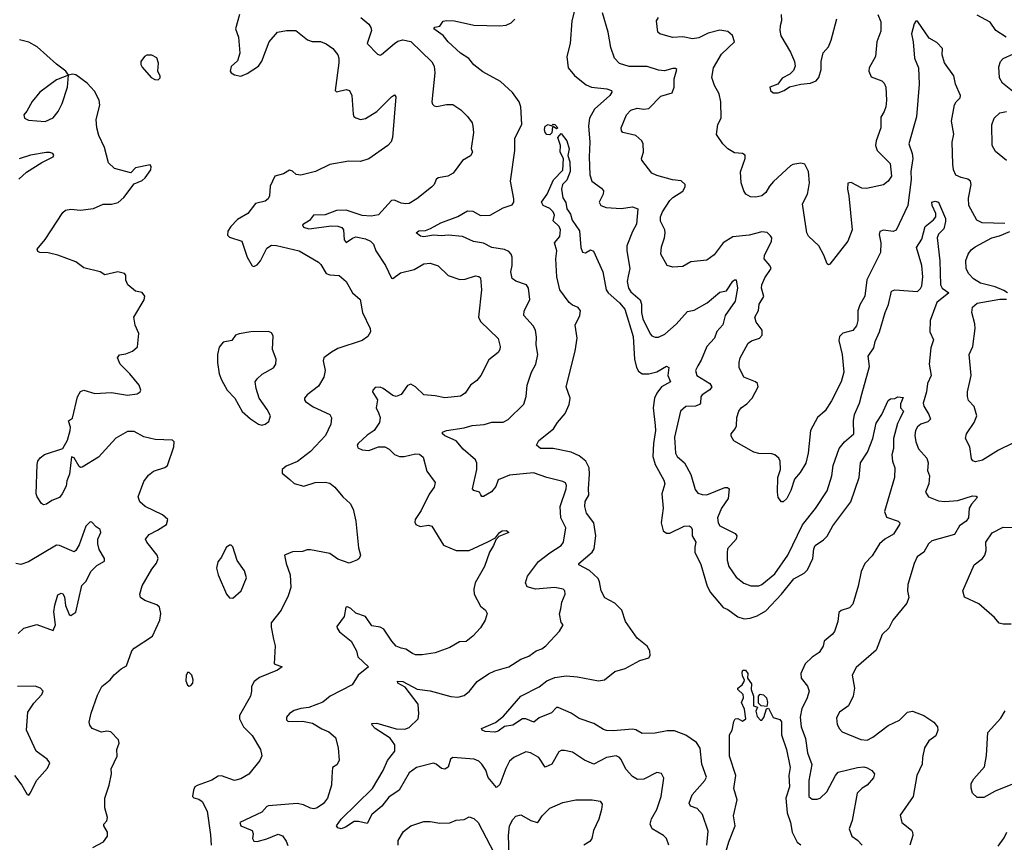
# Model space of a CAD drawing. Extents: x 2056909 to 2160450, y 827444 to 1016825.
# Tile 109 of 256: x 2108839 to 2114922, y 867242 to 872322. Entities that reach past the tile are written whole.
import ezdxf

# ---------------------------------------------------------------- set-up
doc = ezdxf.new("R2010")
doc.units = 0

msp = doc.modelspace()

# ---------------------------------------------------------------- linework, layer by layer
at = {"layer": '0CON10XD'}
for points in [[(2112294.3, 872485), (2112250.3, 872315), (2112238.8, 872175), (2112218.2, 872095), (2112228.1, 872025), (2112267.4, 871977.4), (2112289.8, 871959.8), (2112339.6, 871919.6), (2112371.2, 871905), (2112466.1, 871896.1), (2112496.2, 871885), (2112498, 871875), (2112485.7, 871855), (2112391.1, 871768.9), (2112358.9, 871715), (2112354.1, 871665.9), (2112362.2, 871565), (2112356.8, 871475), (2112360.9, 871365), (2112374.3, 871324.3), (2112432.4, 871282.4), (2112445.6, 871265), (2112443.3, 871245), (2112420, 871195), (2112428.8, 871175), (2112463.2, 871163.2), (2112555, 871156.4), (2112625, 871166.1), (2112658.6, 871155), (2112650.4, 871059.6), (2112625.3, 871014.7), (2112590.4, 870925), (2112589.6, 870895), (2112608.8, 870785), (2112597.8, 870737.8), (2112591.5, 870705), (2112599.2, 870665), (2112615, 870640.9), (2112671.3, 870591.3), (2112680.4, 870565), (2112679.6, 870515), (2112688.2, 870475), (2112735, 870382), (2112745, 870370), (2112765, 870360.8), (2112785, 870362.5), (2112825, 870380), (2112895, 870442.2), (2112965, 870519.2), (2113005, 870528.6), (2113087, 870573), (2113165, 870640.6), (2113205, 870647.8), (2113245, 870708.2), (2113255, 870716.7), (2113266.2, 870716.2), (2113273.3, 870665), (2113260, 870585), (2113197.8, 870495), (2113183.1, 870436.9), (2113145, 870396.9), (2113130.9, 870355), (2113083.6, 870305), (2113049.8, 870220.2), (2113028.6, 870185), (2113014.4, 870155), (2113022.9, 870125), (2113103.3, 870075), (2113114.5, 870055), (2113103.1, 870036.9), (2113054.4, 870005), (2113047.2, 869992.8), (2113045.5, 869955), (2113039.2, 869945), (2113015, 869936.2), (2112955, 869933.3), (2112921.4, 869905), (2112883.6, 869745), (2112890, 869645), (2112900.8, 869625), (2112945.6, 869585), (2112985, 869513.8), (2113011.4, 869421.4), (2113029.3, 869399.3), (2113055, 869389.1), (2113085, 869387.1), (2113195, 869432.5), (2113212.5, 869432.5), (2113221.2, 869425), (2113216.2, 869365), (2113174.2, 869305.8), (2113150.5, 869245), (2113153.3, 869215), (2113165, 869197.5), (2113259.1, 869149.1), (2113270, 869135), (2113265.8, 869115), (2113212.5, 869055), (2113210.5, 869030.5), (2113210, 868985), (2113220, 868945), (2113265, 868879.2), (2113312.8, 868842.8), (2113356.8, 868826.8), (2113405, 868826.9), (2113425, 868834.4), (2113505, 868900.6), (2113585.4, 869015), (2113675, 869201.9), (2113756, 869304), (2113827.7, 869412.3), (2113856.5, 869505), (2113865, 869570), (2113902.1, 869675), (2113934.7, 869715.3), (2113992.5, 869765), (2113990, 869845), (2113996.2, 869885), (2114027.8, 869955), (2114041.2, 870008.8), (2114089.1, 870180.9), (2114080.6, 870245), (2114115.5, 870295), (2114124.6, 870335), (2114150.8, 870395), (2114186.7, 870515), (2114207.3, 870562.7), (2114224.4, 870645), (2114245, 870654.3), (2114385, 870644.3), (2114405, 870662), (2114412.2, 870677.8), (2114419.2, 870735), (2114412, 870805), (2114380, 870915), (2114412.6, 870967.4), (2114432.7, 871045), (2114485, 871085.8), (2114499.2, 871105), (2114499.2, 871125), (2114475.8, 871175), (2114474, 871195), (2114495, 871202.5), (2114515.6, 871195), (2114558.2, 871095), (2114559.6, 871075), (2114549.4, 871030.6), (2114515, 870998), (2114506.7, 870975), (2114524.1, 870834.1), (2114528.6, 870685), (2114537.5, 870665), (2114579.2, 870635), (2114505.2, 870574.8), (2114463.3, 870465), (2114461.4, 870395), (2114485.4, 870345), (2114468.2, 870295), (2114457.3, 870195), (2114470, 870125), (2114447.3, 870075), (2114441.1, 870025), (2114421.5, 869955), (2114424.4, 869935), (2114455.5, 869885), (2114465.6, 869855), (2114450.7, 869839.3), (2114406.5, 869823.5), (2114385, 869808.6), (2114373.7, 869786.3), (2114370, 869755), (2114375.4, 869715), (2114391.6, 869671.6), (2114443.8, 869615), (2114451.2, 869585), (2114448.3, 869538.3), (2114459.2, 869505), (2114456, 869455), (2114436.2, 869405), (2114453.8, 869375), (2114515, 869350), (2114555, 869346.2), (2114635, 869353.3), (2114725, 869382.1), (2114749.3, 869379.3), (2114754, 869375), (2114751.4, 869365), (2114718.8, 869331.2), (2114705.6, 869305), (2114701.9, 869245), (2114687.5, 869225), (2114645, 869197.1), (2114615, 869143.1), (2114475, 869103.3), (2114452.9, 869085), (2114425.8, 869035), (2114384.3, 869005), (2114364.4, 868965), (2114327.1, 868835), (2114324.3, 868795.7), (2114331.9, 868755), (2114320.5, 868719.5), (2114232.5, 868615), (2114207.8, 868565), (2114167.8, 868525), (2114130.3, 868429.7), (2114007.6, 868322.4), (2113983.1, 868275), (2113995.7, 868195), (2113987.5, 868145), (2113958.8, 868085), (2113904.3, 868045.7), (2113885, 868010), (2113889.7, 867969.7), (2113903.2, 867943.2), (2113921.2, 867925), (2114035, 867876.9), (2114075, 867873.1), (2114109.1, 867890.9), (2114205, 867964.2), (2114275, 867997.5), (2114323.8, 868046.2), (2114355, 868052.8), (2114425.7, 868025.7), (2114486.8, 867985), (2114510, 867955), (2114510.5, 867935), (2114500, 867900), (2114455, 867868.6), (2114429.6, 867825), (2114416.6, 867766.6), (2114414.4, 867725), (2114382.5, 867655), (2114360, 867525), (2114279.2, 867409.2), (2114288.8, 867365), (2114347.9, 867317.9), (2114355.5, 867305.5), (2114356.9, 867285), (2114339.1, 867225)], [(2110197.5, 872355), (2110172.2, 872265), (2110190.4, 872215), (2110199.6, 872115), (2110185, 872068), (2110145, 872033.3), (2110138.8, 872005), (2110145, 871993.3), (2110165, 871981.2), (2110205, 871972.9), (2110245, 871990), (2110314.6, 872035.4), (2110334, 872066), (2110379.2, 872185), (2110432.5, 872245), (2110486.1, 872256.1), (2110545, 872256), (2110617.5, 872197.5), (2110645, 872186.9), (2110696.6, 872186.6), (2110733, 872173), (2110773.8, 872145), (2110804, 872105), (2110811.4, 872085), (2110811.1, 872055), (2110788.8, 871885), (2110795, 871876.7), (2110855, 871891.2), (2110876.7, 871885), (2110890, 871855), (2110899.7, 871739.7), (2110904, 871725), (2110915, 871716.7), (2110945, 871706.2), (2110975, 871712), (2111044.3, 871755.7), (2111135, 871846.7), (2111155, 871857.5), (2111162.5, 871845), (2111141.4, 871595), (2111132.9, 871567.1), (2111113.3, 871545), (2110995, 871462.5), (2110945, 871447.5), (2110872.1, 871447.9), (2110755, 871428.1), (2110665.6, 871384.4), (2110575, 871362), (2110546.1, 871366.1), (2110525, 871387.5), (2110505, 871392.5), (2110469.5, 871370.5), (2110415, 871356.2), (2110385.7, 871295), (2110382, 871235), (2110373.8, 871215), (2110355, 871202.5), (2110295, 871187.5), (2110247.5, 871125), (2110185, 871087.5), (2110142.5, 871045), (2110125, 871016.7), (2110122.1, 870992.1), (2110135, 870980), (2110212, 870955), (2110244.4, 870855), (2110275, 870802.5), (2110285, 870797.5), (2110305, 870808.8), (2110327.2, 870832.8), (2110365, 870911.4), (2110395, 870929.4), (2110425, 870928.5), (2110566, 870895), (2110683.8, 870825), (2110699.5, 870809.5), (2110731.2, 870755), (2110755, 870746.5), (2110813.2, 870743.2), (2110855, 870706), (2110895.7, 870635), (2110942, 870595), (2110956, 870515), (2111004, 870415), (2111006.2, 870395), (2110990, 870365), (2110955, 870342), (2110805, 870290.8), (2110765, 870270), (2110716.8, 870233.2), (2110712.9, 870215), (2110726.9, 870155), (2110718.1, 870115), (2110685, 870058.6), (2110614.2, 870005), (2110598, 869985), (2110598, 869975), (2110605, 869964), (2110651.7, 869931.7), (2110754.2, 869884.2), (2110764.1, 869864.1), (2110760, 869825), (2110727.5, 869755), (2110635.6, 869655), (2110555, 869594.6), (2110484, 869565), (2110460.8, 869545), (2110461.2, 869521.2), (2110507, 869483), (2110535, 869457.8), (2110595, 869441.1), (2110665, 869464.2), (2110725, 869467.1), (2110755, 869459.2), (2110785.4, 869435.4), (2110835, 869376.7), (2110880, 869335), (2110898.8, 869298.8), (2110915.5, 869225.5), (2110931.2, 869061.2), (2110944, 869015), (2110936, 868995), (2110925, 868986.2), (2110875, 868966.2), (2110805, 868990), (2110755, 869025.8), (2110635, 869048.6), (2110615, 869048.8), (2110585, 869037.5), (2110525, 869035.8), (2110473.8, 869016.2), (2110484.6, 868964.6), (2110509.4, 868895), (2110514.4, 868815), (2110497.5, 868765), (2110453.4, 868676.6), (2110392.5, 868597.5), (2110391.7, 868571.7), (2110407, 868497), (2110417.5, 868455), (2110410, 868345), (2110460, 868325), (2110432.5, 868305), (2110320.6, 868259.4), (2110288.1, 868235), (2110270, 868205), (2110271.4, 868175), (2110264.3, 868145.7), (2110196, 868025), (2110196, 868005), (2110222, 867955), (2110275, 867902), (2110325.8, 867815), (2110333.9, 867776.1), (2110322.7, 867747.3), (2110255, 867664), (2110205, 867634), (2110165, 867624), (2110085, 867652), (2110065, 867650), (2110025, 867626), (2109935, 867594), (2109921.2, 867585), (2109912, 867565), (2109906, 867525), (2109915, 867516), (2109945, 867508.9), (2109965.3, 867495.3), (2109996.5, 867435), (2110018.3, 867288.3), (2110021.2, 867225)], [(2112840, 870805), (2112800, 870875), (2112805, 870920), (2112823.3, 870975), (2112826.7, 871005), (2112824, 871025), (2112798.9, 871078.9), (2112798.1, 871105), (2112810.6, 871135), (2112856.1, 871205), (2112875, 871223.8), (2112936.6, 871263.4), (2112950.5, 871289.5), (2112951.2, 871305), (2112925, 871327.5), (2112873.1, 871333.1), (2112775, 871360.6), (2112744, 871375), (2112683.3, 871455), (2112681.2, 871465), (2112693.3, 871505), (2112690, 871555), (2112682, 871575), (2112645, 871606.2), (2112565.8, 871625.8), (2112556.1, 871636.1), (2112554.1, 871654.1), (2112588.1, 871735), (2112615, 871764.3), (2112653.6, 871776.4), (2112695, 871768.9), (2112725, 871774.4), (2112800.6, 871849.4), (2112870.3, 871869.7), (2112881.9, 871905), (2112882, 871958), (2112898.6, 872015), (2112891.4, 872021.4), (2112875, 872021.5), (2112823.6, 872006.4), (2112785, 872011.2), (2112715, 872033.3), (2112605, 872033.3), (2112545, 872051.9), (2112514.3, 872085), (2112490.9, 872150.9), (2112474.2, 872245), (2112440.5, 872365)], [(2114140, 872355), (2114159.3, 872309.3), (2114158.6, 872251.4), (2114135.6, 872185), (2114125.6, 872095), (2114088.2, 872025), (2114085.5, 872005), (2114100.2, 871970.2), (2114165.4, 871945.4), (2114180.2, 871930.2), (2114191.1, 871905), (2114194.3, 871825), (2114189.4, 871785), (2114180.6, 871755), (2114159.8, 871720.2), (2114160, 871655), (2114130, 871575), (2114126.2, 871545), (2114136.7, 871515), (2114217.8, 871435), (2114224.5, 871355), (2114205, 871324.3), (2114175, 871302.9), (2114070.7, 871279.3), (2114041.2, 871281.2), (2113975, 871316.2), (2113955, 871312.5), (2113953.1, 871275), (2113961.8, 871235), (2113982.2, 871025), (2113954.5, 870955.5), (2113845, 870812.5), (2113835, 870807.5), (2113827.5, 870815), (2113807.7, 870867.7), (2113776.2, 870925), (2113712, 870985), (2113701.9, 871005), (2113675.8, 871184.2), (2113706.7, 871245), (2113712.7, 871277.3), (2113718.9, 871315), (2113712.9, 871385), (2113689.7, 871429.7), (2113665, 871436), (2113615, 871428), (2113600.5, 871419.5), (2113496, 871324), (2113471.1, 871295), (2113448.9, 871255), (2113424.6, 871235.4), (2113386.7, 871226.7), (2113355, 871228.1), (2113326.2, 871245), (2113312, 871265), (2113296, 871315), (2113293, 871383), (2113321.4, 871465), (2113321.2, 871485), (2113305, 871495.8), (2113255, 871499.2), (2113215, 871524.3), (2113183.1, 871555), (2113143, 871613), (2113152.9, 871675), (2113171.9, 871715), (2113170.5, 871815), (2113160.6, 871865), (2113131.4, 871915), (2113115.7, 871965), (2113125.8, 872025), (2113175, 872110), (2113254.4, 872185), (2113242.9, 872225)], [(2113543.8, 872355), (2113546.2, 872315), (2113536.7, 872285), (2113536.2, 872255), (2113542.3, 872222.3), (2113602, 872122), (2113626.7, 872065), (2113630, 872035), (2113620.7, 872009.3), (2113597.5, 871985), (2113549.5, 871960.5), (2113522.5, 871925), (2113473.6, 871906.4), (2113477.5, 871885), (2113495, 871871.2), (2113525, 871871.2), (2113562.5, 871885), (2113595, 871906.7), (2113665, 871923.8), (2113725, 871929.2), (2113760, 871945), (2113775.7, 871965), (2113790, 872015), (2113790.6, 872065), (2113803.4, 872116.6), (2113836, 872155), (2113852.9, 872195), (2113886.8, 872326.8)], [(2114934.5, 872214.5), (2114869.2, 872255), (2114835.9, 872305.9), (2114755, 872350)], [(2110946.2, 872336.2), (2110996.4, 872295), (2111009.1, 872275), (2111012.7, 872255), (2110985.7, 872175), (2111050, 872110), (2111065, 872103.5), (2111075, 872106.5), (2111155, 872174.6), (2111175, 872188.8), (2111205, 872197.3), (2111255, 872188.5), (2111385, 872062), (2111399.5, 872035), (2111404.5, 871995), (2111385.7, 871815.7), (2111389.7, 871799.7), (2111399.4, 871789.4), (2111415, 871785.6), (2111475, 871798.1), (2111515, 871799.2), (2111563.8, 871765), (2111606.2, 871725), (2111633.3, 871685), (2111638.8, 871665), (2111642, 871625), (2111627.5, 871527.5), (2111636.7, 871505), (2111625, 871482.5), (2111575, 871453.3), (2111516.4, 871373.6), (2111483.4, 871356.6), (2111423.8, 871345), (2111411.2, 871335), (2111398.8, 871305), (2111382.7, 871287.3), (2111293.3, 871215), (2111245, 871187.5), (2111225, 871184.3), (2111195, 871188.6), (2111155, 871207.5), (2111135, 871205.8), (2111055, 871117.1), (2111009.3, 871109.3), (2110955, 871112.3), (2110855, 871146.5), (2110795, 871143.5), (2110725, 871118), (2110654.1, 871115.9), (2110628.3, 871081.7), (2110586.7, 871055), (2110591.5, 871041.5), (2110625, 871030), (2110765, 871050), (2110805, 871047.8), (2110828.4, 871038.4), (2110839.1, 871025), (2110843.3, 870963.3), (2110855, 870946.9), (2110895, 870973.9), (2110915, 870980.3), (2110975, 870969.3), (2111005.8, 870955), (2111024.2, 870935), (2111039.2, 870895), (2111098.5, 870805), (2111135, 870726), (2111145, 870724.2), (2111191.7, 870758.3), (2111275, 870779.4), (2111335, 870814.4), (2111375, 870818.9), (2111425, 870801.9), (2111485, 870741.9), (2111558.6, 870718.6), (2111590.3, 870719.7), (2111655, 870741.2), (2111675, 870736.7), (2111685, 870727.5), (2111691.9, 870655), (2111673.1, 870485), (2111685, 870458.8), (2111795, 870353.3), (2111807.5, 870305), (2111805.7, 870285), (2111795, 870266.7), (2111737.6, 870222.4), (2111687.5, 870125), (2111662.5, 870095), (2111624.7, 870065.3), (2111590, 870015), (2111562.4, 869997.6), (2111465, 869987.5), (2111405, 870000), (2111335, 870005.8), (2111284.7, 870054.7), (2111255, 870070.6), (2111235, 870064), (2111195, 870008), (2111165, 869994.3), (2111145, 870001.9), (2111085, 870045.5), (2111065, 870052.5), (2111035, 870051.1), (2111020.5, 870035), (2111019.4, 870025), (2111048.5, 869975), (2111041.1, 869925), (2111055, 869894), (2111065.6, 869865), (2111062.2, 869835), (2111028.1, 869785), (2110985, 869756.5), (2110929.2, 869705), (2110923.1, 869695), (2110928.3, 869678.3), (2110955.5, 869665.5), (2110995, 869661.1), (2111056.2, 869683.8), (2111094.6, 869684.6), (2111120.5, 869670.5), (2111155, 869636.2), (2111185, 869623.8), (2111215, 869624.6), (2111285, 869641.2), (2111308.7, 869638.7), (2111331.4, 869621.4), (2111354.2, 869535), (2111405.7, 869465), (2111400, 869435), (2111368.3, 869391.7), (2111319.5, 869290.5), (2111282, 869235), (2111279.3, 869219.3), (2111286.7, 869205), (2111313.2, 869193.2), (2111365, 869200.8), (2111385, 869194), (2111457.3, 869077.3), (2111535, 869044.2), (2111615, 869044.3), (2111732, 869098), (2111778.3, 869121.7), (2111803.3, 869155), (2111820, 869165), (2111847, 869167), (2111860, 869155), (2111800, 869130), (2111780, 869110), (2111766.7, 869075), (2111741.2, 869035), (2111710.8, 868945), (2111652, 868845), (2111644.4, 868805.6), (2111645.7, 868775), (2111685, 868701.2), (2111716.7, 868675), (2111726.2, 868655), (2111713.8, 868615), (2111685, 868566.7), (2111638.8, 868515), (2111597.9, 868482.1), (2111555, 868480.8), (2111495.6, 868444.4), (2111405, 868411.4), (2111325, 868399.5), (2111285, 868400.6), (2111265, 868407.5), (2111225, 868436), (2111195, 868440.8), (2111165, 868454.2), (2111137.1, 868485), (2111089.4, 868559.4), (2111065, 868570.8), (2111015, 868580), (2110975, 868636), (2110915, 868657.1), (2110885.4, 868685.4), (2110865, 868695.8), (2110853.8, 868695), (2110842.6, 868637.4), (2110798.8, 868575), (2110800, 868565), (2110815, 868542.9), (2110885.8, 868485), (2110920, 868425), (2110928.6, 868388.6), (2110993.8, 868325), (2110930, 868275), (2110893.3, 868215), (2110756.2, 868145), (2110712.4, 868107.6), (2110624.6, 868075.4), (2110575, 868069.3), (2110535, 868056.2), (2110505, 868037.9), (2110486.2, 868015), (2110487.9, 867997.9), (2110498.2, 867988.2), (2110585, 867989.7), (2110648.3, 867978.3), (2110705, 867942.5), (2110749.2, 867925), (2110790.3, 867890.3), (2110805.7, 867825), (2110812.3, 867747.7), (2110798.3, 867721.7), (2110771.2, 867705), (2110767.3, 867647.3), (2110764.3, 867595), (2110740.6, 867515), (2110715, 867482.5), (2110676.7, 867455), (2110655, 867449.4), (2110635, 867452.5), (2110592.8, 867472.8), (2110552.8, 867482.8), (2110375, 867467.8), (2110365, 867464), (2110335, 867427.8), (2110199.4, 867365), (2110205, 867344.7), (2110274.6, 867314.6), (2110280.9, 867295), (2110276.2, 867265), (2110285, 867248.9), (2110305, 867247.1), (2110366.4, 867263.6), (2110435, 867293.3), (2110462.4, 867282.4), (2110485, 867248.8), (2110495, 867222.5)], [(2112849.2, 867225), (2112836, 867265), (2112816.2, 867285), (2112747.1, 867325), (2112733.5, 867355), (2112742.6, 867387.4), (2112774.3, 867445), (2112801.9, 867525), (2112817.8, 867637.8), (2112805, 867666.2), (2112775, 867674.3), (2112695, 867633.1), (2112655, 867630), (2112625, 867648.9), (2112585, 867691.4), (2112552.9, 867755), (2112545, 867765.8), (2112525, 867775.7), (2112465, 867765.6), (2112385, 867725.7), (2112328.7, 867748.7), (2112255, 867798), (2112205, 867810), (2112185, 867808.8), (2112169.5, 867800.5), (2112125.6, 867725), (2112085, 867706.2), (2112047.1, 867765), (2111995, 867795.5), (2111965, 867800), (2111890.8, 867765), (2111865.9, 867744.1), (2111841.8, 867698.2), (2111805, 867599.2), (2111785, 867580.8), (2111732.9, 867642.9), (2111717.9, 867687.9), (2111695, 867724.2), (2111675, 867744.3), (2111647.5, 867755), (2111514.5, 867765.5), (2111500.6, 867755), (2111485, 867707.1), (2111465.4, 867694.6), (2111445, 867698.9), (2111412.5, 867725), (2111395, 867730.4), (2111290.8, 867705), (2111245, 867671.9), (2111183.3, 867565), (2111119.5, 867520.5), (2111075.4, 867465), (2111015, 867413.1), (2110985, 867358), (2110931.7, 867371.7), (2110905, 867370.4), (2110852.5, 867335), (2110825, 867325.7), (2110805, 867332), (2110796.2, 867345), (2110824.4, 867385), (2111017.7, 867575), (2111084.1, 867685.9), (2111111.7, 867748.3), (2111155.5, 867805), (2111156.9, 867845), (2111128, 867885), (2111035, 867944.4), (2111015.7, 867965), (2111014, 867975), (2111045, 867978.9), (2111165, 867942.7), (2111218.8, 867941.2), (2111245, 867950.6), (2111300.6, 868005), (2111304.6, 868035), (2111300, 868095), (2111220.3, 868200.3), (2111175, 868224.4), (2111173.2, 868236.8), (2111206.7, 868235), (2111295, 868188.6), (2111375, 868178.6), (2111503.4, 868143.4), (2111545, 868139.4), (2111585, 868148.6), (2111617.1, 868175), (2111665.8, 868235), (2111735, 868281.9), (2111775, 868301.5), (2111860, 868325), (2111935, 868373.1), (2111985, 868390.8), (2112030, 868425), (2112065, 868437.1), (2112090, 868455), (2112174.1, 868545.9), (2112197.5, 868585), (2112185, 868600), (2112174.1, 868654.1), (2112182, 868685), (2112188, 868725), (2112208.8, 868775), (2112206.7, 868795), (2112197.5, 868805), (2112145.6, 868815.6), (2112025, 868805.5), (2111975, 868820.6), (2111963.5, 868845), (2111975.6, 868885), (2112044.2, 868975.8), (2112115, 869030.9), (2112184.2, 869075), (2112198.9, 869095), (2112213.3, 869185), (2112182.5, 869245), (2112177.8, 869315), (2112214.5, 869425), (2112217.3, 869445), (2112211.5, 869461.5), (2112195, 869471.4), (2112095, 869495.6), (2112013.2, 869523.2), (2111865, 869509.6), (2111795, 869480), (2111779.9, 869440.1), (2111753.6, 869406.4), (2111705, 869377.1), (2111695, 869378), (2111688.1, 869388.1), (2111680, 869405), (2111645.6, 869415.6), (2111636, 869425), (2111663.6, 869545), (2111662.6, 869582.6), (2111655, 869603.8), (2111579.3, 869669.3), (2111535, 869720.8), (2111465, 869752.1), (2111451.4, 869765), (2111452, 869775), (2111474.7, 869785.3), (2111585, 869801.2), (2111635, 869816.4), (2111707.7, 869822.3), (2111755, 869836.4), (2111825, 869836.7), (2111857, 869853), (2111953, 869947), (2111966.9, 869995), (2111973.5, 870065), (2112001.1, 870145), (2112028.2, 870195), (2112040.9, 870255), (2112028.8, 870315), (2112032, 870362), (2112026.4, 870405), (2112011.7, 870431.7), (2111954.4, 870495), (2111956.4, 870523.6), (2111966.7, 870543.3), (2111991.2, 870595), (2111982.9, 870665), (2111970, 870685), (2111905, 870707.5), (2111880.8, 870725), (2111873.6, 870765), (2111881.1, 870805), (2111881.1, 870855), (2111875.6, 870875), (2111861.5, 870891.5), (2111833.1, 870903.1), (2111755, 870915.6), (2111705, 870943), (2111643.1, 870953.1), (2111575, 870982.7), (2111485, 870992.3), (2111445, 870987.7), (2111395, 870991.1), (2111335, 870982.1), (2111315, 870985.8), (2111287.5, 871005), (2111305, 871018.6), (2111345, 871020.6), (2111377.3, 871032.7), (2111441.5, 871068.5), (2111545, 871107.5), (2111605, 871142.7), (2111639.4, 871139.4), (2111685, 871113.3), (2111745, 871116.1), (2111825, 871160), (2111880.7, 871179.3), (2111891.4, 871195), (2111892.2, 871215), (2111871.1, 871325), (2111898.9, 871515), (2111898.8, 871591.2), (2111940.5, 871675), (2111934.6, 871784.6), (2111924.6, 871814.6), (2111882.9, 871872.9), (2111810.2, 871940.2), (2111701, 872001), (2111643.8, 872043.8), (2111613.3, 872083.3), (2111562.5, 872115), (2111485.8, 872185), (2111455.5, 872225.5), (2111397.5, 872265), (2111403, 872277), (2111435, 872282.5), (2111455, 872313.3), (2111475, 872318), (2111525, 872315.6), (2111645, 872287.8), (2111805, 872284.1)], [(2111805, 872284.1), (2111845, 872289.2), (2111875, 872302.5), (2111897.8, 872325)], [(2113242.9, 872225), (2113215, 872250), (2113165, 872257.5), (2113091.9, 872238.1), (2113035, 872209.4), (2112995, 872203.3), (2112935, 872215.6), (2112872.6, 872212.6), (2112794.2, 872234.2), (2112782, 872245), (2112774.2, 872315), (2112785, 872336.7)], [(2114925, 871062.9), (2114785, 871067.9), (2114752.5, 871085), (2114702.9, 871175), (2114700.3, 871219.7), (2114718, 871305), (2114714.3, 871324.3), (2114697.9, 871337.9), (2114655, 871346.7), (2114622.8, 871362.8), (2114608.9, 871395), (2114605, 871430), (2114600.9, 871565), (2114609.4, 871615), (2114596.4, 871695), (2114615, 871796.7), (2114624.6, 871815.4), (2114649.7, 871840.3), (2114650.6, 871855), (2114620, 871925), (2114611.1, 871975), (2114551.9, 872055), (2114538, 872105), (2114541.2, 872145), (2114505, 872182), (2114458.8, 872208.8), (2114385, 872312.5), (2114375, 872312.5), (2114365, 872297.5), (2114348.6, 872235), (2114359.4, 872185), (2114366.9, 872085), (2114391.9, 872025), (2114397.1, 871925), (2114378.7, 871721.3), (2114331.5, 871555), (2114353.4, 871496.6), (2114357.3, 871465), (2114345.4, 871385), (2114347.7, 871335), (2114326.4, 871175), (2114255, 871023.3), (2114235, 871013.2), (2114175, 871022.2), (2114152.5, 871015), (2114148.9, 870995), (2114160, 870945), (2114157.1, 870885), (2114072.9, 870715), (2114059.6, 870615), (2114029.6, 870560.4), (2114017.9, 870525), (2114017.3, 870465), (2114009.1, 870430.9), (2113987, 870403), (2113923.8, 870386.2), (2113903.8, 870365), (2113900.8, 870340.8), (2113920.9, 870255), (2113930.9, 870145), (2113915, 870086), (2113855, 869968), (2113815, 869907.1), (2113767.1, 869865), (2113724, 869786), (2113710.6, 869645), (2113695, 869583.3), (2113660, 869525), (2113625.8, 869484.2), (2113604.2, 869415), (2113578, 869365), (2113556.7, 869345), (2113545, 869343.8), (2113525, 869372.5), (2113520, 869405), (2113522.5, 869495), (2113538.6, 869545), (2113536.9, 869595), (2113528.1, 869615), (2113505, 869634.4), (2113485, 869641.5), (2113405, 869644.2), (2113375, 869652.5), (2113251.2, 869721.2), (2113235, 869750), (2113234.4, 869765.6), (2113260, 869795), (2113267.5, 869815), (2113268.6, 869865), (2113281.4, 869905), (2113295.5, 869924.5), (2113330.9, 869949.1), (2113364.7, 869985.3), (2113402.2, 870055), (2113398.1, 870075), (2113385.8, 870085), (2113312.5, 870115), (2113284.4, 870175), (2113283.1, 870205), (2113291.1, 870235), (2113339.2, 870325), (2113360.6, 870339.4), (2113408.8, 870355), (2113426.7, 870375), (2113425.6, 870405), (2113388.1, 870455), (2113380, 870485), (2113403.2, 870526.8), (2113408.1, 870565), (2113436.2, 870613.8), (2113421.8, 870665), (2113423.8, 870685), (2113442.4, 870727.6), (2113480.8, 870785), (2113474.3, 870805), (2113438.6, 870845), (2113441.1, 870865), (2113484.6, 870955), (2113485.4, 870975), (2113478.3, 870988.3), (2113457.7, 871007.8), (2113425, 871012.2), (2113345, 870991.5), (2113245, 870980.5), (2113185, 870944.4), (2113129.6, 870870.4), (2113085, 870838.2), (2112985, 870827.5), (2112935, 870797.1), (2112875, 870794), (2112840, 870805)], [(2109290.3, 867209.7), (2109355.8, 867244.2), (2109380.3, 867279.7), (2109380.8, 867305), (2109357.5, 867345), (2109357.5, 867355), (2109376.7, 867375), (2109381.2, 867395), (2109364.4, 867455), (2109364.2, 867515), (2109391.2, 867595), (2109406.2, 867665), (2109404.2, 867695), (2109440, 867775), (2109438.8, 867815), (2109452.9, 867855), (2109450, 867875), (2109402.5, 867925), (2109377.9, 867927.9), (2109345, 867921.9), (2109286.7, 867945), (2109271.2, 867965), (2109268.8, 867985), (2109280.3, 868039.7), (2109318.7, 868151.3), (2109347.1, 868205), (2109396.7, 868245), (2109422.9, 868277.1), (2109465.8, 868314.2), (2109498.6, 868331.4), (2109530.8, 868425), (2109545, 868442), (2109659.4, 868515), (2109703.5, 868615), (2109710.9, 868655), (2109702.9, 868695), (2109685, 868709.4), (2109611.2, 868735), (2109586, 868755), (2109580, 868775), (2109594.5, 868825.5), (2109655, 868928.8), (2109684.6, 868965.4), (2109694.3, 868995), (2109688.8, 869015), (2109624, 869095), (2109616.2, 869115), (2109637.7, 869142.3), (2109690.3, 869169.7), (2109745.5, 869204.5), (2109753.8, 869235), (2109720, 869265), (2109614, 869315), (2109580, 869345), (2109570, 869375), (2109605, 869470), (2109635, 869509.2), (2109665, 869534.2), (2109735, 869556), (2109751.2, 869568.8), (2109790.8, 869685), (2109793.8, 869715), (2109782.5, 869725), (2109675, 869730.6), (2109605.6, 869745.6), (2109545, 869778.8), (2109505, 869780), (2109432.1, 869737.9), (2109325, 869620.8), (2109225, 869558), (2109215, 869556.2), (2109205, 869563.3), (2109175, 869617.5), (2109158.3, 869621.7), (2109146.8, 869515), (2109129.3, 869475), (2109125, 869441.2), (2109101.4, 869395), (2109085, 869372), (2109037.5, 869352.5), (2109005, 869330), (2108985, 869326.7), (2108973.3, 869335), (2108946.2, 869375), (2108940, 869395), (2108946, 869575), (2108951.2, 869595), (2108965, 869616.7), (2108992.3, 869637.7), (2109106.1, 869673.9), (2109133.9, 869726.1), (2109151.2, 869785), (2109153.3, 869805), (2109140, 869845), (2109165, 869862.5), (2109196.4, 869993.7), (2109215, 870025.6), (2109235, 870034.3), (2109303, 870013), (2109405, 870020.6), (2109505, 870003.3), (2109565, 870011.2), (2109583.3, 870025), (2109586.2, 870035), (2109576.2, 870065), (2109520, 870135), (2109460, 870195), (2109443.3, 870235), (2109455, 870252.5), (2109495, 870259.2), (2109535.7, 870274.3), (2109567, 870303), (2109574, 870385), (2109551.2, 870435), (2109542.9, 870485), (2109607.4, 870592.6), (2109611.4, 870615), (2109595, 870637.5), (2109555, 870646), (2109506.7, 870685), (2109494.1, 870714.1), (2109493.8, 870745), (2109485.8, 870755.8), (2109445, 870765.8), (2109365, 870746), (2109335.8, 870765.8), (2109235, 870790), (2109185, 870826), (2109075, 870868), (2109015, 870883.3), (2108963.6, 870883.6), (2108950, 870890), (2108947.5, 870905), (2108995.8, 870964.2), (2109105, 871132.5), (2109122.5, 871145), (2109155, 871151.2), (2109213.9, 871146.1), (2109295, 871156.2), (2109355, 871182.5), (2109405, 871182.9), (2109446.8, 871193.2), (2109482.5, 871225), (2109545, 871308.8), (2109595, 871330), (2109613.3, 871345), (2109648.6, 871395), (2109651.2, 871415), (2109645, 871426.7), (2109555, 871408), (2109525, 871377.5), (2109425, 871402.9), (2109388, 871438), (2109362.1, 871532.1), (2109326.8, 871606.8), (2109314.3, 871655), (2109311.9, 871705), (2109333.1, 871795), (2109329.4, 871825), (2109300.6, 871880.6), (2109255, 871931.2), (2109185, 871981.2), (2109163.8, 871986.2), (2109140, 871980), (2109123.3, 872005), (2109065, 872048), (2108945.5, 872155.5), (2108895, 872184), (2108837.3, 872197.3)], [(2109695, 871950), (2109707, 871963), (2109707, 871973), (2109692.5, 872005), (2109697, 872053), (2109686.1, 872086.1), (2109655, 872102.5), (2109625, 872102.5), (2109610, 872095), (2109587.5, 872065), (2109587.5, 872045), (2109595, 872030), (2109650, 871965), (2109673, 871953), (2109695, 871950)], [(2114992.9, 871865), (2114910.3, 871930.3), (2114892.7, 871962.7), (2114888.8, 872031.2), (2114899.2, 872065), (2114915, 872082), (2114979.6, 872110.4)], [(2108995, 871692.5), (2109045, 871715.6), (2109076.7, 871755), (2109100, 871805), (2109133.8, 871905), (2109140, 871980), (2109065, 871950.8), (2108962.9, 871875), (2108915, 871817.5), (2108882.7, 871757.3), (2108863.8, 871735), (2108867.5, 871715), (2108892.7, 871702.7), (2108995, 871692.5)], [(2114935, 871453.3), (2114868.8, 871508.8), (2114846.7, 871545), (2114846.1, 871673.9), (2114858.8, 871715), (2114895, 871747.1), (2114935, 871754.5)], [(2112115, 871611.1), (2112095, 871613.1), (2112085.5, 871625), (2112080.3, 871645), (2112085, 871664.2), (2112104.3, 871674.3), (2112125, 871667.5), (2112135, 871676.7), (2112145, 871675.8), (2112163.8, 871655), (2112155, 871648), (2112135, 871662.5), (2112130, 871660), (2112125.5, 871624.5), (2112115, 871611.1)], [(2113083.2, 867225), (2113091.7, 867311.7), (2113056.9, 867415), (2113025, 867450.8), (2112984, 867465), (2112974.2, 867485), (2112993.1, 867535), (2113072.5, 867625), (2113082, 867645), (2113053.3, 867725), (2113043.7, 867823.7), (2113019.5, 867859.5), (2112954.6, 867904.6), (2112885, 867931.5), (2112839.1, 867930.9), (2112765, 867916.4), (2112685, 867913.8), (2112645, 867937.1), (2112625, 867941.8), (2112505, 867931.3), (2112465, 867933.3), (2112445, 867939.1), (2112385, 867976.9), (2112295, 868006.9), (2112245, 868040.4), (2112165, 868074.3), (2112155, 868074), (2112125, 868042.1), (2112048.7, 868011.3), (2112015, 867984.3), (2111965, 868004), (2111945, 868004.2), (2111885, 867965.8), (2111835, 867958), (2111795, 867927.8), (2111775, 867923.3), (2111715, 867927.1), (2111696.7, 867935), (2111692.5, 867945), (2111778.2, 867981.8), (2111828.5, 868021.5), (2111935, 868143.8), (2112048.3, 868201.7), (2112095, 868239.2), (2112145, 868260.6), (2112215, 868270.9), (2112285, 868264.4), (2112415, 868239.4), (2112452.5, 868245), (2112515, 868298.1), (2112580, 868315), (2112670, 868365), (2112725, 868380.8), (2112734.2, 868395), (2112731.4, 868425), (2112715, 868453.8), (2112653.8, 868503.8), (2112580.8, 868605), (2112558.6, 868675), (2112515, 868718.9), (2112455, 868752.2), (2112431.8, 868795), (2112421.7, 868851.7), (2112411.9, 868871.9), (2112360, 868920), (2112293.8, 868955), (2112293.3, 868965), (2112376.4, 869033.6), (2112388.5, 869055), (2112397.7, 869135), (2112385, 869215.7), (2112340, 869275), (2112330.4, 869315), (2112333.3, 869346.7), (2112355.5, 869385), (2112352.3, 869425), (2112359.6, 869515), (2112357.5, 869555), (2112336.7, 869595), (2112295, 869628), (2112245, 869651.3), (2112135, 869674.3), (2112055.9, 869674.1), (2112032.5, 869695), (2112047, 869723), (2112136, 869795), (2112160.6, 869835), (2112208.8, 869891.2), (2112234.6, 869945), (2112239.2, 869985), (2112215.6, 870055), (2112271.4, 870275), (2112282.5, 870355), (2112271.4, 870435), (2112298.9, 870495), (2112304.4, 870525), (2112289.2, 870545), (2112255, 870559.1), (2112234.3, 870575), (2112176.9, 870655), (2112156.5, 870735), (2112151.5, 870845), (2112158, 870895), (2112142.5, 870945), (2112175, 870982.5), (2112180, 871025), (2112172, 871045), (2112135, 871080), (2112142.9, 871115), (2112135.7, 871135), (2112115, 871155.6), (2112072.5, 871175), (2112062.1, 871195), (2112097.5, 871245), (2112137.6, 871332.4), (2112195, 871393.3), (2112199.2, 871465), (2112177.5, 871505), (2112180.8, 871545), (2112164.2, 871595), (2112185, 871618.6), (2112218.5, 871575), (2112234, 871524), (2112224.4, 871484.4), (2112238.4, 871445), (2112240.2, 871385), (2112218.2, 871331.8), (2112193.2, 871305), (2112186.5, 871275), (2112195, 871222.5), (2112212.5, 871192.5), (2112219.4, 871155), (2112228.9, 871138.9), (2112241.4, 871121.4), (2112251.2, 871085), (2112298.3, 871018.3), (2112305.8, 870915), (2112315, 870887.5), (2112335, 870883.3), (2112365, 870900), (2112383.6, 870893.6), (2112441.4, 870765), (2112461.8, 870655), (2112475.4, 870635), (2112545, 870573.3), (2112577.9, 870535), (2112628.3, 870365), (2112637.2, 870225), (2112650, 870175), (2112662, 870152), (2112685, 870135.4), (2112725.3, 870134.7), (2112775, 870148.5), (2112835, 870182), (2112850, 870175), (2112844, 870125), (2112860, 870085), (2112804.7, 870055.3), (2112774.5, 870015), (2112761.5, 869985), (2112753.4, 869925), (2112765.8, 869815.8)], [(2108833.6, 871336.4), (2108880.1, 871379.9), (2108975, 871440.4), (2109045.6, 871474.4), (2109048.8, 871485), (2109043.8, 871495), (2109025, 871502.9), (2109001.9, 871501.9), (2108905, 871484.7), (2108835, 871463.4)], [(2114941.5, 870635), (2114920.3, 870650.3), (2114865, 870673.4), (2114775, 870695.3), (2114732, 870722), (2114701.4, 870755), (2114686.9, 870785), (2114684.4, 870835), (2114699.4, 870875), (2114718.3, 870901.7), (2114741.4, 870918.6), (2114845, 870974.2), (2114892.6, 870987.4), (2114955.6, 871015)], [(2114975, 869707.5), (2114887, 869663), (2114787.4, 869602.6), (2114745, 869592), (2114727.7, 869597.7), (2114719.7, 869609.7), (2114710, 869685), (2114682.9, 869735), (2114688.1, 869765), (2114735.6, 869835), (2114752.5, 869875), (2114735, 869933.8), (2114701.3, 869971.3), (2114694.3, 869995), (2114694.4, 870025), (2114716.5, 870125), (2114705.6, 870255), (2114727.3, 870305), (2114742.5, 870415), (2114740.6, 870445), (2114720.6, 870515), (2114725, 870546), (2114755, 870571.2), (2114895, 870595.7), (2114935, 870595.4)], [(2110335, 869818.8), (2110355, 869823.8), (2110378.8, 869841.2), (2110388, 869875), (2110368, 869915), (2110319.2, 869985), (2110300, 870045), (2110294.4, 870085), (2110305, 870104), (2110337.6, 870132.4), (2110406.8, 870173.2), (2110422, 870195), (2110424.2, 870225), (2110400.8, 870285), (2110405, 870370), (2110395, 870387.5), (2110375, 870396.7), (2110266.1, 870393.9), (2110195, 870383.3), (2110172.5, 870375), (2110148.3, 870341.7), (2110095, 870330), (2110070.5, 870299.5), (2110060, 870255), (2110060, 870205), (2110072, 870135), (2110085, 870097.5), (2110120, 870035), (2110168.8, 869985), (2110212.3, 869902.3), (2110265, 869856.7), (2110314.1, 869824.1), (2110335, 869818.8)], [(2112765.8, 869815.8), (2112767.6, 869785), (2112755.3, 869705.3), (2112751.2, 869625), (2112764.8, 869574.8), (2112818.5, 869478.5), (2112823.8, 869455), (2112805.4, 869395), (2112814.6, 869305), (2112801.5, 869215), (2112815, 869166.2), (2112835, 869151.9), (2112855, 869150.6), (2112945, 869194.5), (2112975, 869195.6), (2112987.7, 869187.7), (2112993.6, 869173.6), (2112994.5, 869135), (2113016.3, 869096.3), (2113009.1, 869065), (2113010.5, 869035), (2113048.1, 868958.1), (2113086.7, 868823.3), (2113107.1, 868785), (2113185, 868691.9), (2113215, 868680.5), (2113275, 868635.3), (2113315, 868623.3), (2113353, 868627), (2113395, 868640.9), (2113448.2, 868671.8), (2113544.7, 868775), (2113621.6, 868868.4), (2113685, 868905.3), (2113705.5, 868924.5), (2113738.3, 868995), (2113744.7, 869055), (2113753.8, 869076.2), (2113805, 869109.3), (2113828.2, 869131.8), (2113862.7, 869197.3), (2113974.7, 869345), (2114026.2, 869495), (2114034.6, 869585), (2114077.8, 869652.2), (2114109.1, 869735), (2114129.8, 869830.2), (2114166, 869885), (2114205, 869970), (2114218.3, 869981.7), (2114245, 869982.5), (2114265, 869992.5), (2114298.3, 869988.3), (2114280.7, 869949.3), (2114280, 869925), (2114298.8, 869905), (2114277.1, 869857.1), (2114261.9, 869828.1), (2114238.5, 869735), (2114236.9, 869675), (2114226.7, 869635), (2114231.1, 869595), (2114245.6, 869555), (2114244.4, 869494.4), (2114181.1, 869285), (2114195, 869249.2), (2114266.2, 869225), (2114276, 869215), (2114274, 869205), (2114237.5, 869145), (2114185, 869113.6), (2114151.5, 869085), (2114105, 869010.8), (2114060.5, 868965), (2114037.8, 868915), (2114019.5, 868825), (2113986.3, 868713.7), (2113965, 868689.4), (2113915, 868674.3), (2113899.3, 868660.7), (2113894.5, 868605), (2113872.9, 868545), (2113859.2, 868525), (2113809.2, 868485), (2113803.8, 868453.8), (2113778.6, 868415), (2113734.8, 868385.2), (2113691.5, 868345), (2113665.6, 868285), (2113667.1, 868255), (2113706, 868206), (2113716.5, 868175), (2113701.8, 868128.2), (2113671.7, 868068.3), (2113660.7, 868015), (2113668, 867955), (2113692.9, 867882.9), (2113706.2, 867795), (2113732.2, 867722.2), (2113715.3, 867625), (2113714.3, 867525), (2113735, 867509.2), (2113765, 867508.2), (2113785, 867514.6), (2113825, 867554.6), (2113878.4, 867655), (2113895, 867674.6), (2114015, 867703.8), (2114055, 867707.4), (2114075, 867703.2), (2114103.5, 867685), (2114119.3, 867665), (2114115, 867640), (2114074.7, 867595.3), (2114045, 867577.1), (2114012.2, 867545), (2113982.1, 867377.9), (2113962.9, 867325), (2113980, 867280), (2114015.3, 867255.3), (2114044.5, 867225)], [(2108828.3, 868531.7), (2108865, 868564.3), (2108945, 868587.5), (2109045, 868550), (2109060.6, 868585), (2109050.5, 868665), (2109055.8, 868705.8), (2109075, 868770), (2109095, 868780), (2109105, 868776.2), (2109115, 868757.5), (2109120.8, 868705), (2109145, 868650), (2109155, 868643.3), (2109185, 868662.5), (2109221.8, 868828.2), (2109248.9, 868855), (2109278.1, 868915), (2109315, 868951.9), (2109362, 868978), (2109362.5, 868995), (2109330.2, 869050.2), (2109320.5, 869085), (2109321.9, 869115), (2109340, 869155), (2109335, 869173.8), (2109310.3, 869190.3), (2109285, 869220), (2109275, 869221.2), (2109248, 869195), (2109205, 869078.8), (2109185, 869043.8), (2109175, 869036.7), (2109085.5, 869075.5), (2109065, 869076.9), (2108892, 868975), (2108845, 868957.5), (2108814.4, 868964.4)], [(2114965, 868588.8), (2114915, 868588.6), (2114891.2, 868595), (2114860.9, 868630.9), (2114765, 868715.8), (2114675.8, 868755.8), (2114665.7, 868795), (2114736.2, 868955), (2114788, 868995), (2114802.5, 869015), (2114809.2, 869045), (2114807.1, 869095), (2114847.2, 869152.8), (2114915, 869187.5), (2114985, 869185.6)], [(2110155, 868750), (2110208, 868795), (2110240, 868875), (2110228.3, 868918.3), (2110182.5, 868982.5), (2110155, 869067.5), (2110145, 869077.5), (2110135, 869077.5), (2110115, 869063.3), (2110085, 869002.5), (2110063.3, 868975), (2110053.8, 868935), (2110064.2, 868894.2), (2110116.7, 868775), (2110135, 868752.5), (2110155, 868750)], [(2109885, 868206.7), (2109895, 868210), (2109908.8, 868225), (2109911.2, 868245), (2109902.5, 868275), (2109885, 868290), (2109875, 868290), (2109867, 868273), (2109865, 868240), (2109875, 868213.3), (2109885, 868206.7)], [(2113179.4, 867105), (2113220.5, 867245), (2113259.2, 867345), (2113248.2, 867405), (2113271.5, 867505), (2113250.6, 867575), (2113263.1, 867655), (2113224.4, 867775), (2113223.8, 867905), (2113240, 867935), (2113250.7, 867989.3), (2113260, 868005), (2113275, 868006.7), (2113305, 867991.2), (2113325.8, 868004.2), (2113316, 868065), (2113297.5, 868105), (2113310, 868135), (2113308.8, 868155), (2113276.7, 868185), (2113276.7, 868195), (2113303.3, 868215), (2113314, 868235), (2113317.5, 868245), (2113305, 868267.5), (2113303.2, 868293.2), (2113306.2, 868305), (2113323.8, 868305), (2113336.7, 868285), (2113336.2, 868255), (2113360.3, 868220.3), (2113358, 868185), (2113372, 868145), (2113372.5, 868085), (2113397.5, 868077.5), (2113387.7, 868052.3), (2113395, 868018.8), (2113415, 867997.5), (2113425, 867997.5), (2113436.4, 868013.6), (2113452.5, 868067.5), (2113465, 868070), (2113493.8, 868013.8), (2113535, 868000), (2113545, 867986.2), (2113546.2, 867905), (2113576.4, 867816.4), (2113599.5, 867705), (2113591.9, 867655), (2113594.4, 867585), (2113571.8, 867515), (2113580, 867425), (2113601.5, 867365), (2113610.7, 867305), (2113643, 867243), (2113665, 867226.2)], [(2108805.6, 867655.6), (2108851.5, 867595), (2108885, 867537.5), (2108895, 867533.3), (2108903.3, 867545), (2108944.5, 867625.5), (2109010.7, 867699.3), (2109024.1, 867734.1), (2109009.2, 867755), (2108940.4, 867805), (2108880.6, 867935), (2108888.1, 868045), (2108925, 868102), (2108976, 868155), (2108983.8, 868175), (2108966.7, 868195), (2108935, 868205.7), (2108825, 868204.5)], [(2113455, 868080), (2113420, 868085), (2113402.5, 868102.5), (2113402.5, 868145), (2113413, 868157), (2113435, 868152.5), (2113452.5, 868135), (2113458.8, 868105), (2113455, 868080)], [(2115015, 867618), (2114865, 867557.5), (2114795, 867518.8), (2114755, 867520), (2114726.7, 867545), (2114717, 867577), (2114716.7, 867605), (2114733.3, 867635), (2114800.8, 867709.2), (2114812.3, 867777.7), (2114820.3, 867919.7), (2114900.6, 868009.4), (2114926.8, 868053.2)], [(2111862.5, 867165), (2111858.8, 867285), (2111864.6, 867345), (2111885, 867382.5), (2111905, 867402.9), (2111935, 867412.9), (2111997, 867377), (2112035, 867363.8), (2112045, 867370), (2112066, 867405), (2112115, 867454), (2112195, 867488.6), (2112275, 867504.4), (2112375, 867504.4), (2112425.7, 867495.7), (2112437.7, 867477.7), (2112434.3, 867445), (2112417.8, 867385), (2112384.3, 867315), (2112373.9, 867266.1), (2112361.7, 867248.3), (2112323.8, 867225)], [(2111176.7, 867225), (2111177.4, 867252.6), (2111210.7, 867309.3), (2111255, 867344.2), (2111335, 867371.4), (2111375, 867371.4), (2111435, 867360), (2111497.2, 867362.8), (2111535, 867379.2), (2111585, 867382.5), (2111615, 867398.8), (2111645, 867390), (2111671.2, 867365)], [(2111671.2, 867365), (2111795, 867127.5)], [(2114885, 867218.9), (2114920.4, 867269.6), (2114938.2, 867305)]]:
    msp.add_lwpolyline(points, dxfattribs=at)

doc.saveas('drawing.dxf')
